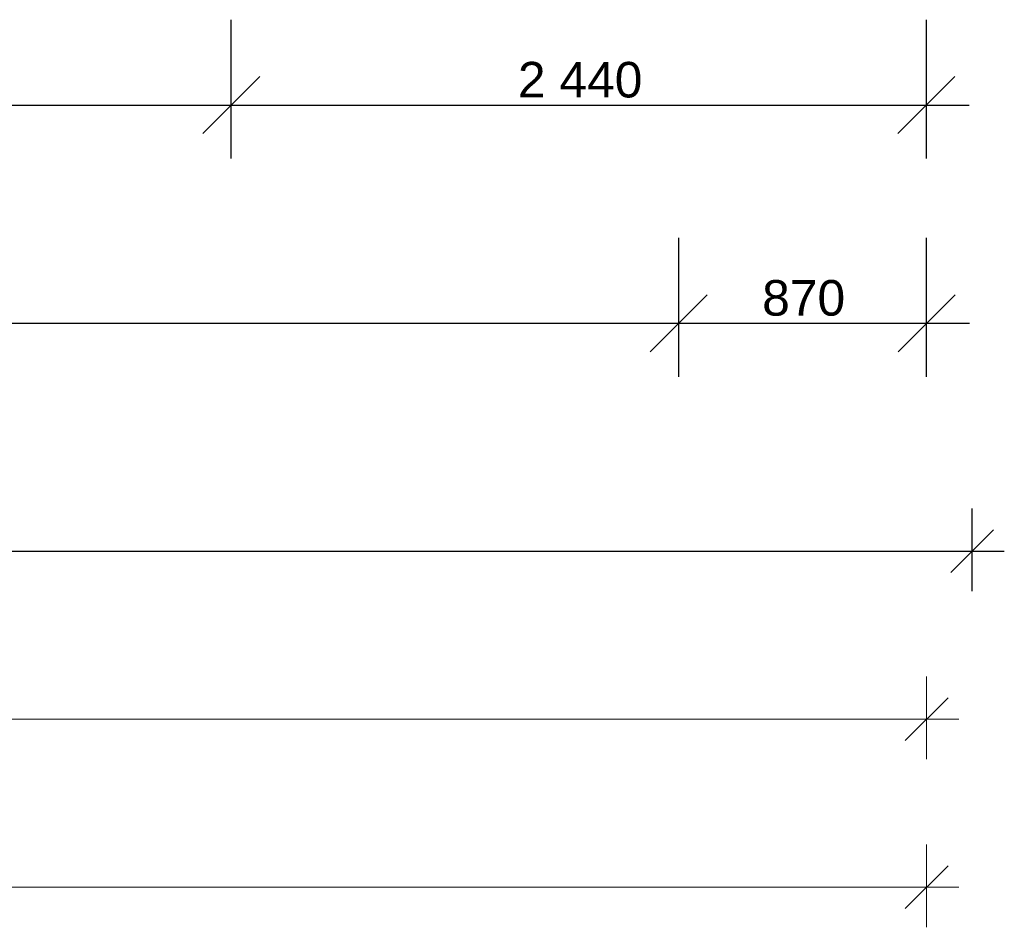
# Model space of a CAD drawing. Header units: millimetres. Extents: x -28761 to 4793, y -4271 to 20239.
# Tile 98 of 256: x -3505 to -49, y -4271 to -1084. Entities that reach past the tile are written whole.
import ezdxf

# ---------------------------------------------------------------- set-up
doc = ezdxf.new("R2010")
doc.units = ezdxf.units.MM
doc.header["$MEASUREMENT"] = 0
doc.layers.add('5._POHLED ZÁPADNÍ_1_Kóty - SP', color=7, linetype='Continuous')
doc.layers.add('5._POHLED ZÁPADNÍ_1_Nové_Kóty - SP', color=7, linetype='Continuous')
doc.styles.add('GENEROVANÝ_STYL_2', font='txt')

msp = doc.modelspace()

# ---------------------------------------------------------------- linework, layer by layer
at = {"layer": '5._POHLED ZÁPADNÍ_1_Kóty - SP', "color": 154, "linetype": 'Continuous', "lineweight": 13}
for p, q in [((-321.7, -3681.1), (-321.7, -3390.5)), ((-396.7, -3615.5), (-246.7, -3465.5)), ((-15991.4, -3540.5), (-321.7, -3540.5)), ((-321.7, -3540.5), (-209.2, -3540.5)), ((-321.7, -4271.2), (-321.7, -3980.6)), ((-396.7, -4205.6), (-246.7, -4055.6)), ((-26887.2, -4130.6), (-321.7, -4130.6)), ((-321.7, -4130.6), (-209.2, -4130.6))]:
    msp.add_line(p, q, dxfattribs=at)
at = {"layer": '5._POHLED ZÁPADNÍ_1_Nové_Kóty - SP', "color": 1, "linetype": 'Continuous', "lineweight": 25}
for p, q in [((-2762.3, -1571.9), (-2762.3, -1084.4)), ((-322.6, -1571.9), (-322.6, -1084.4)), ((-2662.3, -1284.4), (-2862.3, -1484.4)), ((-422.6, -1484.4), (-222.6, -1284.4)), ((-4696.8, -1384.4), (-2762.3, -1384.4)), ((-2762.3, -1384.4), (-322.6, -1384.4)), ((-322.6, -1384.4), (-172.6, -1384.4)), ((-1191.7, -2337.9), (-1191.7, -1850.4)), ((-321.7, -2337.9), (-321.7, -1850.4)), ((-1091.7, -2050.4), (-1291.7, -2250.4)), ((-421.7, -2250.4), (-221.7, -2050.4)), ((-7316.5, -2150.4), (-1191.7, -2150.4)), ((-1191.7, -2150.4), (-321.7, -2150.4)), ((-321.7, -2150.4), (-171.7, -2150.4)), ((-161.7, -3091), (-161.7, -2800.4)), ((-236.7, -3025.4), (-86.7, -2875.4)), ((-20641.6, -2950.4), (-161.7, -2950.4)), ((-161.7, -2950.4), (-49.2, -2950.4))]:
    msp.add_line(p, q, dxfattribs=at)

# ---------------------------------------------------------------- texts
at = {"layer": '5._POHLED ZÁPADNÍ_1_Kóty - SP', "color": 1, "linetype": 'Continuous', "lineweight": 25, "char_height": 125, "attachment_point": 7, "style": 'GENEROVANÝ_STYL_2'}
for s, insert, width in [('\\A1;{\\pql;\\fArial|b0|i0|c0|p38;2\xa0440}', (-1756.2, -1359.4), 427.429), ('\\A1;{\\pql;\\fArial|b0|i0|c0|p38;870}', (-899, -2125.4), 284.572)]:
    msp.add_mtext(s, dxfattribs=dict(at, insert=insert, width=width))

doc.saveas('drawing.dxf')
